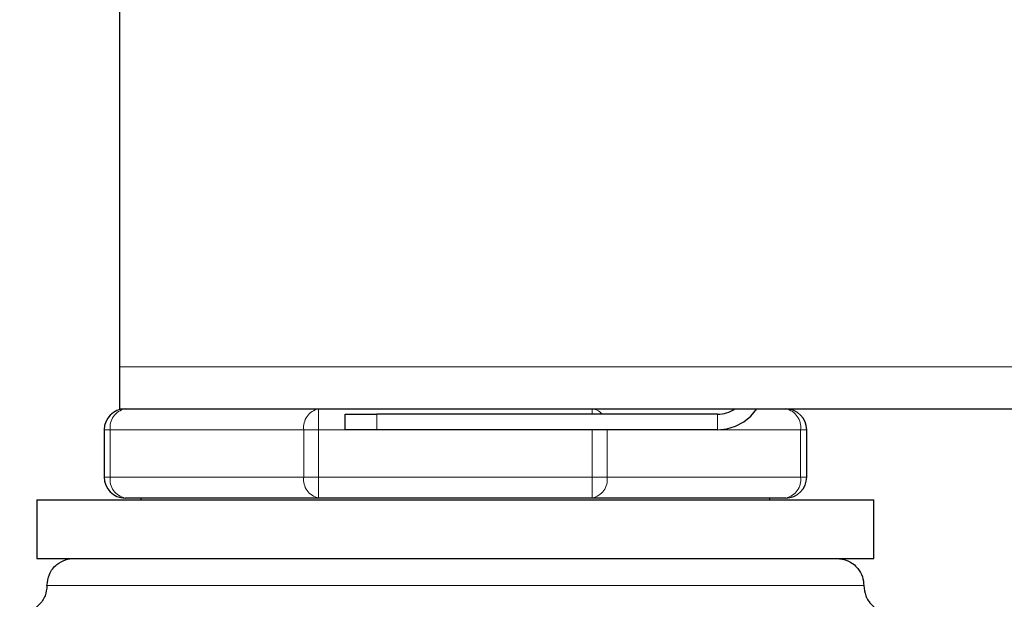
# Model space of a CAD drawing. Header units: millimetres. Extents: x 23 to 246, y 71 to 158.
# Tile 65 of 76: x 219.32 to 221.2, y 72.54 to 73.64. Entities that reach past the tile are written whole.
import ezdxf

# ---------------------------------------------------------------- set-up
doc = ezdxf.new("R2010")
doc.units = ezdxf.units.MM
doc.linetypes.add('PHANTOM', pattern=[12.7, 6.35, -1.27, 1.27, -1.27, 1.27, -1.27])

msp = doc.modelspace()

# ---------------------------------------------------------------- linework, layer by layer
at = {"color": 7, "linetype": 'Continuous', "lineweight": 25}
for p, q in [((219.5129, 72.9822), (219.5129, 73.7222)), ((219.5129, 72.9022), (219.5129, 72.9822)), ((219.5129, 72.9022), (245.6329, 72.9022)), ((219.9429, 72.8622), (219.9429, 72.8922)), ((219.9429, 72.8922), (220.0029, 72.8922)), ((220.6529, 72.8922), (220.0029, 72.8922)), ((219.4829, 72.8622), (219.4829, 72.7722)), ((220.0029, 72.8622), (219.9429, 72.8622)), ((220.6529, 72.8622), (220.0029, 72.8622)), ((220.8229, 72.7722), (220.8229, 72.8622)), ((219.3548, 72.7287), (219.3548, 72.6171)), ((219.3548, 72.7287), (220.1529, 72.7287)), ((219.892, 72.7322), (219.5229, 72.7322)), ((219.5529, 72.7322), (219.5529, 72.7287)), ((220.4139, 72.7322), (219.892, 72.7322)), ((220.1529, 72.7287), (220.9511, 72.7287)), ((220.7829, 72.7322), (220.4139, 72.7322)), ((220.7529, 72.7287), (220.7529, 72.7322)), ((220.9511, 72.6171), (220.9511, 72.7287)), ((219.3548, 72.6171), (220.1529, 72.6171)), ((220.1529, 72.6171), (220.9511, 72.6171))]:
    msp.add_line(p, q, dxfattribs=at)
at = {"color": 8, "linetype": 'PHANTOM', "lineweight": 18}
for p, q in [((219.5129, 72.9822), (245.6329, 72.9822)), ((219.892, 72.8622), (219.892, 72.9022)), ((220.0029, 72.8922), (220.0029, 72.8622)), ((220.4139, 72.9022), (220.4139, 72.8922)), ((220.6529, 72.8922), (220.6529, 72.8622)), ((219.4947, 72.8622), (219.4829, 72.8622)), ((219.4947, 72.7722), (219.4947, 72.8622)), ((219.4947, 72.8622), (219.8637, 72.8622)), ((219.8637, 72.8622), (219.8637, 72.7722)), ((219.8637, 72.8622), (219.892, 72.8622)), ((219.892, 72.8622), (219.9429, 72.8622)), ((219.892, 72.7722), (219.892, 72.8622)), ((220.4139, 72.8622), (220.4139, 72.7722)), ((220.4422, 72.7722), (220.4422, 72.8622)), ((220.6529, 72.8622), (220.8112, 72.8622)), ((220.8112, 72.8622), (220.8112, 72.7722)), ((220.8229, 72.8622), (220.8112, 72.8622)), ((219.4947, 72.7722), (219.4829, 72.7722)), ((219.4947, 72.7722), (219.8637, 72.7722)), ((219.8637, 72.7722), (219.892, 72.7722)), ((219.892, 72.7722), (220.4139, 72.7722)), ((219.892, 72.7322), (219.892, 72.7722)), ((220.4422, 72.7722), (220.4139, 72.7722)), ((220.4139, 72.7722), (220.4139, 72.7322)), ((220.4422, 72.7722), (220.8112, 72.7722)), ((220.8229, 72.7722), (220.8112, 72.7722)), ((219.3739, 72.5651), (220.932, 72.5651))]:
    msp.add_line(p, q, dxfattribs=at)
at = {"color": 7, "linetype": 'Continuous', "lineweight": 25, "flags": 128}
msp.add_lwpolyline([(220.6529, 72.8622), (220.6705, 72.8639), (220.6874, 72.869), (220.7029, 72.8773), (220.7166, 72.8885), (220.7278, 72.9022), (220.7278, 72.9022)], dxfattribs=at)
at = {"color": 7, "linetype": 'Continuous', "lineweight": 25}
for centre, radius, start, end in [((219.5229, 72.8622), 0.04, 90, 180), ((220.6529, 72.9522), 0.06, 270, 303.5573), ((220.7829, 72.8622), 0.04, 0, 90), ((219.5229, 72.7722), 0.04, 180, 270), ((220.7829, 72.7722), 0.04, 270, 360)]:
    msp.add_arc(centre, radius, start, end, dxfattribs=at)
at = {"color": 8, "linetype": 'PHANTOM', "lineweight": 18}
for centre, radius, start, end in [((219.53, 72.8672), 0.0357, 101.4235, 188.0561), ((219.8991, 72.8672), 0.0357, 101.4257, 188.0448), ((220.4128, 72.8776), 0.0245, 36.2702, 87.4659), ((220.7759, 72.8672), 0.0357, 351.946, 78.5835), ((219.53, 72.7672), 0.0357, 171.9403, 258.5801), ((219.8991, 72.7672), 0.0357, 171.9516, 258.5779), ((220.4068, 72.7672), 0.0357, 281.427, 8.0435), ((220.7759, 72.7672), 0.0357, 281.4129, 8.0576)]:
    msp.add_arc(centre, radius, start, end, dxfattribs=at)
at = {"color": 7, "linetype": 'Continuous', "lineweight": 25}
for points, knots in [([(219.3739, 72.5651), (219.3748, 72.5725), (219.3767, 72.5878), (219.3908, 72.6053), (219.4083, 72.6154), (219.4202, 72.6166), (219.426, 72.6171)], [0, 0, 0, 0, 0.270273, 0.562428, 0.789757, 1, 1, 1, 1]), ([(220.8799, 72.6171), (220.8873, 72.6162), (220.9026, 72.6143), (220.9201, 72.6002), (220.9303, 72.5827), (220.9314, 72.5708), (220.932, 72.5651)], [0, 0, 0, 0, 0.270295, 0.562412, 0.789743, 1, 1, 1, 1]), ([(219.3739, 72.5651), (219.3732, 72.5585), (219.3721, 72.5485), (219.3656, 72.5363), (219.3589, 72.528), (219.3506, 72.5213), (219.3385, 72.5148), (219.3284, 72.5137), (219.3219, 72.513)], [0, 0, 0, 0, 0.239464, 0.368363, 0.500014, 0.631643, 0.760542, 1, 1, 1, 1]), ([(220.932, 72.5651), (220.9327, 72.5585), (220.9337, 72.5485), (220.9402, 72.5363), (220.9469, 72.528), (220.9553, 72.5213), (220.9674, 72.5148), (220.9775, 72.5137), (220.984, 72.513)], [0, 0, 0, 0, 0.23946, 0.368329, 0.499978, 0.63165, 0.760546, 1, 1, 1, 1])]:
    msp.add_open_spline(points, degree=3, knots=knots, dxfattribs=at)

doc.saveas('drawing.dxf')
